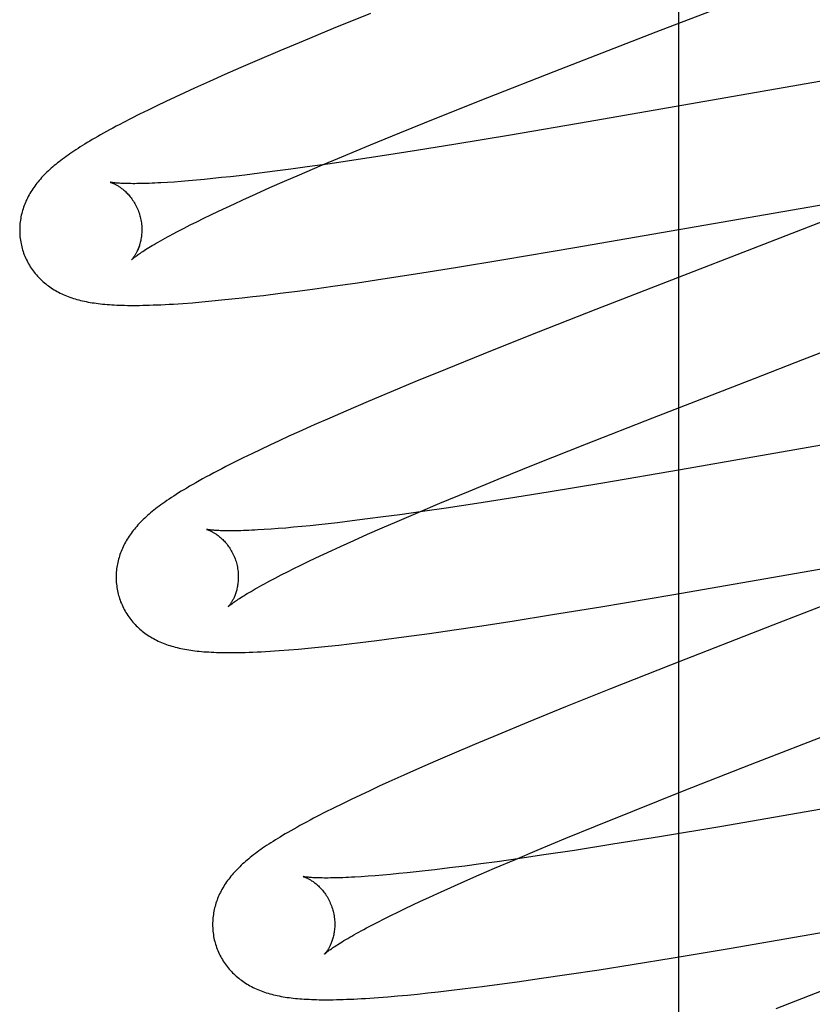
# Model space of a CAD drawing. Header units: inches. Extents: x 0 to 248, y 0 to 160.
# Tile 38 of 82: x 80.66 to 80.79, y 83.036 to 83.197. Entities that reach past the tile are written whole.
import ezdxf

# ---------------------------------------------------------------- set-up
doc = ezdxf.new("R2010")
doc.units = ezdxf.units.IN
doc.header["$LTSCALE"] = 13.627625
doc.header["$MEASUREMENT"] = 0
doc.linetypes.add('HIDDEN', pattern=[0.2, 0.1, -0.1])
doc.layers.add('DEFAULT_2', color=8, linetype='HIDDEN')

msp = doc.modelspace()

# ---------------------------------------------------------------- linework, layer by layer
at = {"layer": 'DEFAULT_2', "color": 8, "linetype": 'HIDDEN'}
for p, q in [((80.76827, 79.51568), (80.76827, 85.01619)), ((80.76455, 83.19514), (80.77901, 83.20073)), ((80.71783, 83.19816), (80.71171, 83.19567)), ((80.71171, 83.19567), (80.70678, 83.19363)), ((80.74786, 83.18866), (80.76455, 83.19514)), ((80.70678, 83.19363), (80.70296, 83.19203)), ((80.70296, 83.19203), (80.69926, 83.19045)), ((80.69926, 83.19045), (80.69658, 83.1893)), ((80.69658, 83.1893), (80.69396, 83.18815)), ((80.73702, 83.1844), (80.74786, 83.18866)), ((80.69143, 83.18703), (80.68898, 83.18592)), ((80.69396, 83.18815), (80.69143, 83.18703)), ((80.79649, 83.18792), (80.75343, 83.18041)), ((80.68738, 83.18519), (80.68583, 83.18447)), ((80.68898, 83.18592), (80.68738, 83.18519)), ((80.68432, 83.18376), (80.68284, 83.18305)), ((80.68583, 83.18447), (80.68432, 83.18376)), ((80.72866, 83.18106), (80.73702, 83.1844)), ((80.68139, 83.18235), (80.67998, 83.18165)), ((80.68284, 83.18305), (80.68139, 83.18235)), ((80.67862, 83.18097), (80.67736, 83.18031)), ((80.67998, 83.18165), (80.67862, 83.18097)), ((80.72262, 83.17863), (80.72866, 83.18106)), ((80.75343, 83.18041), (80.74074, 83.17825)), ((80.71779, 83.17664), (80.72262, 83.17863)), ((80.74074, 83.17825), (80.7318, 83.17677)), ((80.71314, 83.17472), (80.71779, 83.17664)), ((80.72533, 83.17573), (80.72011, 83.17491)), ((80.7318, 83.17677), (80.72533, 83.17573)), ((80.70958, 83.17322), (80.71314, 83.17472)), ((80.71507, 83.17414), (80.7112, 83.17357)), ((80.72011, 83.17491), (80.71507, 83.17414)), ((80.70215, 83.17233), (80.69963, 83.17201)), ((80.70476, 83.17267), (80.70215, 83.17233)), ((80.70746, 83.17304), (80.70476, 83.17267)), ((80.70617, 83.17176), (80.70958, 83.17322)), ((80.7112, 83.17357), (80.70746, 83.17304)), ((80.68565, 83.17058), (80.68455, 83.1705)), ((80.68681, 83.17067), (80.68565, 83.17058)), ((80.68803, 83.17076), (80.68681, 83.17067)), ((80.6893, 83.17088), (80.68803, 83.17076)), ((80.69062, 83.171), (80.6893, 83.17088)), ((80.692, 83.17114), (80.69062, 83.171)), ((80.69343, 83.17129), (80.692, 83.17114)), ((80.69491, 83.17145), (80.69343, 83.17129)), ((80.69722, 83.17172), (80.69491, 83.17145)), ((80.69963, 83.17201), (80.69722, 83.17172)), ((80.70135, 83.16966), (80.70371, 83.17069)), ((80.70371, 83.17069), (80.70617, 83.17176)), ((80.69908, 83.16865), (80.70135, 83.16966)), ((80.69554, 83.16703), (80.69692, 83.16767)), ((80.69692, 83.16767), (80.69908, 83.16865)), ((80.75127, 83.15984), (80.79916, 83.16818)), ((80.69169, 83.16522), (80.69292, 83.16581)), ((80.69292, 83.16581), (80.69421, 83.16641)), ((80.69421, 83.16641), (80.69554, 83.16703)), ((80.79678, 83.16606), (80.75468, 83.14973)), ((80.68831, 83.16356), (80.68938, 83.16409)), ((80.68938, 83.16409), (80.69051, 83.16465)), ((80.69051, 83.16465), (80.69169, 83.16522)), ((80.68542, 83.16206), (80.68633, 83.16254)), ((80.68633, 83.16254), (80.68729, 83.16304)), ((80.68729, 83.16304), (80.68831, 83.16356)), ((80.73965, 83.15789), (80.75127, 83.15984)), ((80.73174, 83.1566), (80.73965, 83.15789)), ((80.72515, 83.15555), (80.73174, 83.1566)), ((80.71568, 83.15411), (80.71982, 83.15473)), ((80.71982, 83.15473), (80.72515, 83.15555)), ((80.70583, 83.15274), (80.7087, 83.15312)), ((80.7087, 83.15312), (80.71164, 83.15353)), ((80.71164, 83.15353), (80.71568, 83.15411)), ((80.69182, 83.15112), (80.69344, 83.15128)), ((80.69344, 83.15128), (80.6951, 83.15145)), ((80.6951, 83.15145), (80.69679, 83.15163)), ((80.69679, 83.15163), (80.69853, 83.15183)), ((80.69853, 83.15183), (80.7003, 83.15204)), ((80.7003, 83.15204), (80.70303, 83.15238)), ((80.70303, 83.15238), (80.70583, 83.15274)), ((80.68865, 83.15084), (80.69022, 83.15097)), ((80.69022, 83.15097), (80.69182, 83.15112)), ((80.75468, 83.14973), (80.74371, 83.14541)), ((80.74371, 83.14541), (80.73626, 83.14243)), ((80.73626, 83.14243), (80.73006, 83.13992)), ((80.73006, 83.13992), (80.72506, 83.13787)), ((80.76402, 83.13201), (80.78075, 83.13851)), ((80.72506, 83.13787), (80.72118, 83.13626)), ((80.72118, 83.13626), (80.71741, 83.13467)), ((80.71741, 83.13467), (80.71377, 83.13311)), ((80.71113, 83.13196), (80.70856, 83.13083)), ((80.71377, 83.13311), (80.71113, 83.13196)), ((80.75315, 83.12774), (80.76402, 83.13201)), ((80.70856, 83.13083), (80.70606, 83.12972)), ((80.81295, 83.13124), (80.76857, 83.12351)), ((80.70445, 83.12898), (80.70287, 83.12826)), ((80.70606, 83.12972), (80.70445, 83.12898)), ((80.70133, 83.12754), (80.69983, 83.12684)), ((80.70287, 83.12826), (80.70133, 83.12754)), ((80.74476, 83.1244), (80.75315, 83.12774)), ((80.69694, 83.12544), (80.69552, 83.12474)), ((80.69837, 83.12614), (80.69694, 83.12544)), ((80.69983, 83.12684), (80.69837, 83.12614)), ((80.69552, 83.12474), (80.69413, 83.12403)), ((80.7387, 83.12195), (80.74476, 83.1244)), ((80.76857, 83.12351), (80.75585, 83.12134)), ((80.73384, 83.11996), (80.7387, 83.12195)), ((80.75585, 83.12134), (80.7469, 83.11986)), ((80.72918, 83.11803), (80.73384, 83.11996)), ((80.7469, 83.11986), (80.74042, 83.11882)), ((80.7256, 83.11652), (80.72918, 83.11803)), ((80.7352, 83.11801), (80.73018, 83.11725)), ((80.74042, 83.11882), (80.7352, 83.11801)), ((80.71989, 83.1158), (80.7173, 83.11546)), ((80.72258, 83.11616), (80.71989, 83.1158)), ((80.72217, 83.11506), (80.7256, 83.11652)), ((80.72631, 83.11669), (80.72258, 83.11616)), ((80.73018, 83.11725), (80.72631, 83.11669)), ((80.70654, 83.11422), (80.70521, 83.1141)), ((80.70793, 83.11436), (80.70654, 83.11422)), ((80.70937, 83.11451), (80.70793, 83.11436)), ((80.71086, 83.11468), (80.70937, 83.11451)), ((80.7124, 83.11485), (80.71086, 83.11468)), ((80.7148, 83.11514), (80.7124, 83.11485)), ((80.7173, 83.11546), (80.7148, 83.11514)), ((80.7197, 83.11399), (80.72217, 83.11506)), ((80.70153, 83.11379), (80.70042, 83.11372)), ((80.7027, 83.11388), (80.70153, 83.11379)), ((80.70392, 83.11398), (80.7027, 83.11388)), ((80.70521, 83.1141), (80.70392, 83.11398)), ((80.71505, 83.11193), (80.71733, 83.11295)), ((80.71733, 83.11295), (80.7197, 83.11399)), ((80.71148, 83.11031), (80.71287, 83.11095)), ((80.71287, 83.11095), (80.71505, 83.11193)), ((80.76711, 83.10306), (80.81391, 83.11121)), ((80.70885, 83.10908), (80.71014, 83.10969)), ((80.71014, 83.10969), (80.71148, 83.11031)), ((80.70528, 83.10736), (80.70642, 83.10792)), ((80.70642, 83.10792), (80.70761, 83.10849)), ((80.70761, 83.10849), (80.70885, 83.10908)), ((80.81238, 83.10919), (80.78367, 83.09808)), ((80.70221, 83.1058), (80.70318, 83.1063)), ((80.70318, 83.1063), (80.7042, 83.10682)), ((80.7042, 83.10682), (80.70528, 83.10736)), ((80.7013, 83.10532), (80.70221, 83.1058)), ((80.75549, 83.1011), (80.76711, 83.10306)), ((80.74098, 83.09876), (80.74757, 83.09981)), ((80.74757, 83.09981), (80.75549, 83.1011)), ((80.73564, 83.09794), (80.74098, 83.09876)), ((80.78367, 83.09808), (80.7669, 83.09154)), ((80.72451, 83.09633), (80.72746, 83.09674)), ((80.72746, 83.09674), (80.73149, 83.09733)), ((80.73149, 83.09733), (80.73564, 83.09794)), ((80.7109, 83.09466), (80.7126, 83.09484)), ((80.7126, 83.09484), (80.71433, 83.09504)), ((80.71433, 83.09504), (80.71611, 83.09525)), ((80.71611, 83.09525), (80.71884, 83.09559)), ((80.71884, 83.09559), (80.72164, 83.09595)), ((80.72164, 83.09595), (80.72451, 83.09633)), ((80.70443, 83.09405), (80.70602, 83.09418)), ((80.70602, 83.09418), (80.70762, 83.09433)), ((80.70762, 83.09433), (80.70925, 83.09449)), ((80.70925, 83.09449), (80.7109, 83.09466)), ((80.7669, 83.09154), (80.7571, 83.08766)), ((80.7571, 83.08766), (80.74971, 83.0847)), ((80.74971, 83.0847), (80.74359, 83.08221)), ((80.74359, 83.08221), (80.73865, 83.08017)), ((80.78003, 83.0753), (80.7979, 83.08225)), ((80.73865, 83.08017), (80.73483, 83.07857)), ((80.73483, 83.07857), (80.73113, 83.07699)), ((80.72844, 83.07583), (80.72582, 83.07469)), ((80.73113, 83.07699), (80.72844, 83.07583)), ((80.83677, 83.07582), (80.77532, 83.06517)), ((80.72582, 83.07469), (80.72328, 83.07356)), ((80.76913, 83.07102), (80.78003, 83.0753)), ((80.72082, 83.07246), (80.71923, 83.07173)), ((80.72328, 83.07356), (80.72082, 83.07246)), ((80.71768, 83.07101), (80.71616, 83.0703)), ((80.71923, 83.07173), (80.71768, 83.07101)), ((80.76072, 83.06767), (80.76913, 83.07102)), ((80.71466, 83.06959), (80.7132, 83.06888)), ((80.71616, 83.0703), (80.71466, 83.06959)), ((80.71041, 83.06749), (80.70912, 83.06682)), ((80.71177, 83.06817), (80.71041, 83.06749)), ((80.7132, 83.06888), (80.71177, 83.06817)), ((80.75465, 83.06522), (80.76072, 83.06767)), ((80.74978, 83.06323), (80.75465, 83.06522)), ((80.77532, 83.06517), (80.76513, 83.06347)), ((80.7451, 83.06129), (80.74978, 83.06323)), ((80.76513, 83.06347), (80.75749, 83.06224)), ((80.74152, 83.05978), (80.7451, 83.06129)), ((80.7512, 83.06125), (80.74616, 83.06049)), ((80.75749, 83.06224), (80.7512, 83.06125)), ((80.73808, 83.05832), (80.74152, 83.05978)), ((80.74227, 83.05992), (80.73854, 83.05939)), ((80.74616, 83.06049), (80.74227, 83.05992)), ((80.72678, 83.0579), (80.72528, 83.05773)), ((80.72832, 83.05808), (80.72678, 83.0579)), ((80.73073, 83.05837), (80.72832, 83.05808)), ((80.73324, 83.05868), (80.73073, 83.05837)), ((80.73584, 83.05903), (80.73324, 83.05868)), ((80.7356, 83.05724), (80.73808, 83.05832)), ((80.73854, 83.05939), (80.73584, 83.05903)), ((80.7174, 83.05701), (80.71629, 83.05693)), ((80.71858, 83.0571), (80.7174, 83.05701)), ((80.71981, 83.0572), (80.71858, 83.0571)), ((80.7211, 83.05731), (80.71981, 83.0572)), ((80.72244, 83.05744), (80.7211, 83.05731)), ((80.72383, 83.05758), (80.72244, 83.05744)), ((80.72528, 83.05773), (80.72383, 83.05758)), ((80.73093, 83.05518), (80.73322, 83.0562)), ((80.73322, 83.0562), (80.7356, 83.05724)), ((80.72875, 83.0542), (80.73093, 83.05518)), ((80.77651, 83.04519), (80.83246, 83.0549)), ((80.72601, 83.05294), (80.72736, 83.05356)), ((80.72736, 83.05356), (80.72875, 83.0542)), ((80.72227, 83.05116), (80.72347, 83.05173)), ((80.72347, 83.05173), (80.72471, 83.05233)), ((80.72471, 83.05233), (80.72601, 83.05294)), ((80.71902, 83.04953), (80.72005, 83.05006)), ((80.72005, 83.05006), (80.72113, 83.0506)), ((80.72113, 83.0506), (80.72227, 83.05116)), ((80.71713, 83.04855), (80.71805, 83.04903)), ((80.71805, 83.04903), (80.71902, 83.04953)), ((80.76734, 83.04367), (80.77651, 83.04519)), ((80.76065, 83.04258), (80.76734, 83.04367)), ((80.74993, 83.04093), (80.75521, 83.04173)), ((80.75521, 83.04173), (80.76065, 83.04258)), ((80.80325, 83.04276), (80.78415, 83.03532)), ((80.74183, 83.03976), (80.74582, 83.04032)), ((80.74582, 83.04032), (80.74993, 83.04093)), ((80.73064, 83.03831), (80.73332, 83.03863)), ((80.73332, 83.03863), (80.73608, 83.03898)), ((80.73608, 83.03898), (80.73892, 83.03936)), ((80.73892, 83.03936), (80.74183, 83.03976)), ((80.71913, 83.03718), (80.72065, 83.03729)), ((80.72065, 83.03729), (80.72223, 83.03743)), ((80.72223, 83.03743), (80.72386, 83.03758)), ((80.72386, 83.03758), (80.72551, 83.03774)), ((80.72551, 83.03774), (80.72719, 83.03792)), ((80.72719, 83.03792), (80.7289, 83.03811)), ((80.7289, 83.03811), (80.73064, 83.03831))]:
    msp.add_line(p, q, dxfattribs=at)
for points in [[(80.67736, 83.18031), (80.67676, 83.18), (80.67619, 83.1797), (80.67563, 83.1794), (80.6751, 83.17911), (80.67459, 83.17883), (80.67409, 83.17855), (80.67361, 83.17828), (80.67315, 83.17802), (80.6727, 83.17776), (80.67226, 83.17751), (80.67185, 83.17726), (80.67144, 83.17702), (80.67105, 83.17678), (80.67067, 83.17654), (80.6703, 83.17631), (80.66994, 83.17608), (80.66959, 83.17585), (80.66925, 83.17563), (80.66892, 83.17541), (80.6686, 83.17519), (80.66829, 83.17497), (80.66798, 83.17475), (80.66769, 83.17454), (80.6674, 83.17433), (80.66712, 83.17411), (80.66684, 83.1739), (80.66657, 83.17369), (80.66631, 83.17347), (80.66605, 83.17326), (80.6658, 83.17305)], [(80.6658, 83.17305), (80.66555, 83.17283), (80.66531, 83.17262), (80.66507, 83.1724), (80.66484, 83.17218), (80.66462, 83.17196), (80.6644, 83.17174), (80.66418, 83.17152), (80.66397, 83.17129), (80.66377, 83.17107), (80.66357, 83.17084), (80.66338, 83.17061), (80.6632, 83.17038), (80.66302, 83.17015), (80.66284, 83.16991), (80.66267, 83.16968), (80.66251, 83.16944), (80.66235, 83.1692), (80.6622, 83.16895), (80.66205, 83.16871), (80.66191, 83.16846), (80.66178, 83.16821), (80.66165, 83.16796), (80.66153, 83.16771), (80.66141, 83.16746), (80.66131, 83.16721), (80.6612, 83.16696), (80.66111, 83.16671), (80.66102, 83.16646), (80.66093, 83.1662), (80.66085, 83.16594), (80.66078, 83.16568), (80.66071, 83.16542), (80.66065, 83.16516), (80.66059, 83.16489), (80.66055, 83.16462), (80.6605, 83.16435), (80.66047, 83.16408), (80.66043, 83.16381), (80.66041, 83.16354), (80.66039, 83.16326), (80.66038, 83.16299), (80.66038, 83.16271), (80.66038, 83.16243), (80.66039, 83.16215), (80.66041, 83.16188), (80.66043, 83.1616), (80.66046, 83.16132), (80.6605, 83.16104), (80.66055, 83.16077), (80.6606, 83.16049), (80.66066, 83.16022), (80.66072, 83.15995), (80.66079, 83.15971)], [(80.67521, 83.17054), (80.6752, 83.17054), (80.67519, 83.17054), (80.6752, 83.17054), (80.67521, 83.17054), (80.67524, 83.17053), (80.67527, 83.17052), (80.67531, 83.17051), (80.67535, 83.17049), (80.6754, 83.17048), (80.67546, 83.17045), (80.67552, 83.17043), (80.67559, 83.1704), (80.67566, 83.17037), (80.67574, 83.17034), (80.67582, 83.1703), (80.6759, 83.17026), (80.676, 83.17022), (80.67609, 83.17017), (80.67619, 83.17011), (80.67629, 83.17006), (80.67639, 83.17), (80.6765, 83.16993), (80.67661, 83.16986), (80.67672, 83.16979), (80.67684, 83.16971), (80.67695, 83.16962), (80.67707, 83.16953), (80.6772, 83.16944), (80.67732, 83.16934), (80.67745, 83.16923), (80.67757, 83.16912), (80.6777, 83.169), (80.67783, 83.16887), (80.67796, 83.16874), (80.67809, 83.1686), (80.67823, 83.16846), (80.67836, 83.16831), (80.67849, 83.16815), (80.67862, 83.16798), (80.67874, 83.16781), (80.67887, 83.16763), (80.67899, 83.16744), (80.67911, 83.16725), (80.67923, 83.16705), (80.67934, 83.16685), (80.67945, 83.16664), (80.67956, 83.16642), (80.67966, 83.1662), (80.67975, 83.16598), (80.67984, 83.16575), (80.67992, 83.16551), (80.67999, 83.16528), (80.68005, 83.16507)], [(80.68455, 83.1705), (80.6835, 83.17044), (80.68301, 83.17042), (80.68252, 83.17039), (80.68205, 83.17037), (80.6816, 83.17035), (80.68116, 83.17034), (80.68074, 83.17033), (80.68034, 83.17032), (80.67995, 83.17031), (80.67958, 83.17031), (80.67922, 83.1703), (80.67888, 83.1703), (80.67855, 83.17031), (80.67824, 83.17031), (80.67795, 83.17032), (80.67767, 83.17032), (80.67741, 83.17033), (80.67717, 83.17034), (80.67694, 83.17036), (80.67672, 83.17037), (80.67653, 83.17038), (80.67634, 83.1704), (80.67618, 83.17041), (80.67602, 83.17042), (80.67588, 83.17044), (80.67576, 83.17045), (80.67565, 83.17047), (80.67555, 83.17048), (80.67547, 83.17049), (80.67539, 83.1705), (80.67533, 83.17051), (80.67528, 83.17052), (80.67525, 83.17053), (80.67522, 83.17054), (80.67521, 83.17054)], [(80.68005, 83.16507), (80.68011, 83.16486), (80.68017, 83.16462), (80.68022, 83.16438), (80.68026, 83.16414), (80.6803, 83.1639), (80.68032, 83.16366), (80.68035, 83.16342), (80.68036, 83.16318), (80.68037, 83.16295), (80.68037, 83.16271), (80.68037, 83.16249), (80.68036, 83.16226), (80.68034, 83.16204), (80.68032, 83.16183), (80.6803, 83.16162), (80.68027, 83.16142), (80.68023, 83.16122), (80.6802, 83.16103), (80.68016, 83.16084), (80.68011, 83.16066), (80.68007, 83.16049), (80.68002, 83.16032), (80.67997, 83.16016), (80.67991, 83.16), (80.67986, 83.15985), (80.6798, 83.15971), (80.67975, 83.15957), (80.67969, 83.15943), (80.67963, 83.15931), (80.67957, 83.15918), (80.67951, 83.15907), (80.67946, 83.15896), (80.6794, 83.15885), (80.67934, 83.15875), (80.67928, 83.15865), (80.67923, 83.15856), (80.67918, 83.15848), (80.67912, 83.1584), (80.67907, 83.15833), (80.67902, 83.15826), (80.67898, 83.15819), (80.67893, 83.15814), (80.67889, 83.15808), (80.67885, 83.15804), (80.67882, 83.158), (80.67879, 83.15796), (80.67877, 83.15793), (80.67874, 83.15791), (80.67873, 83.15789), (80.67872, 83.15788), (80.67871, 83.15787)], [(80.67871, 83.15788), (80.67872, 83.15788), (80.67873, 83.1579), (80.67876, 83.15792), (80.67879, 83.15794), (80.67883, 83.15798), (80.67887, 83.15802), (80.67893, 83.15807), (80.679, 83.15812), (80.67908, 83.15819), (80.67917, 83.15826), (80.67927, 83.15834), (80.67938, 83.15842), (80.67951, 83.15851), (80.67965, 83.15861), (80.6798, 83.15872), (80.67996, 83.15884), (80.68014, 83.15896), (80.68033, 83.15909), (80.68054, 83.15922), (80.68076, 83.15937), (80.681, 83.15952), (80.68125, 83.15968), (80.68152, 83.15984), (80.6818, 83.16001), (80.68209, 83.16019), (80.6824, 83.16037), (80.68273, 83.16057), (80.68307, 83.16076), (80.68342, 83.16096), (80.68379, 83.16117), (80.68418, 83.16139), (80.68458, 83.16161), (80.68499, 83.16183), (80.68542, 83.16206)], [(80.66079, 83.15971), (80.66085, 83.15949), (80.66094, 83.15922), (80.66103, 83.15896), (80.66112, 83.15869), (80.66123, 83.15844), (80.66134, 83.15818), (80.66145, 83.15793), (80.66158, 83.15768), (80.6617, 83.15743), (80.66184, 83.15719), (80.66198, 83.15695), (80.66212, 83.15671), (80.66228, 83.15648), (80.66243, 83.15626), (80.66259, 83.15603), (80.66276, 83.15582), (80.66293, 83.1556), (80.66311, 83.15539), (80.66329, 83.15519), (80.66347, 83.15499), (80.66366, 83.1548), (80.66385, 83.15461), (80.66405, 83.15442), (80.66425, 83.15424), (80.66445, 83.15407), (80.66466, 83.1539), (80.66487, 83.15373), (80.66509, 83.15357), (80.66531, 83.15341), (80.66554, 83.15326), (80.66577, 83.15311), (80.66601, 83.15296), (80.66625, 83.15282), (80.6665, 83.15268), (80.66675, 83.15254), (80.667, 83.15241), (80.66726, 83.15229), (80.66752, 83.15217), (80.66779, 83.15205), (80.66806, 83.15194), (80.66833, 83.15184), (80.66861, 83.15173), (80.66889, 83.15164), (80.66918, 83.15154), (80.66947, 83.15145), (80.66976, 83.15137), (80.67006, 83.15129), (80.67036, 83.15121), (80.67066, 83.15114), (80.67097, 83.15107), (80.67128, 83.15101), (80.6716, 83.15095), (80.67192, 83.15089), (80.67224, 83.15084), (80.67257, 83.15079), (80.67291, 83.15074), (80.67325, 83.15069), (80.6736, 83.15065), (80.67396, 83.15062), (80.67432, 83.15058), (80.67469, 83.15055), (80.67507, 83.15052), (80.67545, 83.1505), (80.67585, 83.15047), (80.67626, 83.15045), (80.67668, 83.15044), (80.67711, 83.15042), (80.67755, 83.15041), (80.67801, 83.1504), (80.67848, 83.1504), (80.67897, 83.15039), (80.67947, 83.1504), (80.67999, 83.1504), (80.68052, 83.15041), (80.68107, 83.15042), (80.68165, 83.15044), (80.68224, 83.15046), (80.68286, 83.15048), (80.6835, 83.15051), (80.68417, 83.15054), (80.68486, 83.15058), (80.68558, 83.15062), (80.68633, 83.15067), (80.68709, 83.15072), (80.68865, 83.15084)], [(80.78075, 83.13851), (80.78858, 83.14154), (80.81242, 83.15079)], [(80.69413, 83.12403), (80.69345, 83.12368), (80.69279, 83.12333), (80.69214, 83.12299), (80.69151, 83.12265), (80.6909, 83.12233), (80.69032, 83.122), (80.68975, 83.12169), (80.68922, 83.12139), (80.6887, 83.12109), (80.6882, 83.12081), (80.68773, 83.12052), (80.68727, 83.12025), (80.68683, 83.11998), (80.6864, 83.11971), (80.68599, 83.11946), (80.68559, 83.1192), (80.68521, 83.11895), (80.68484, 83.11871), (80.68449, 83.11847), (80.68415, 83.11823), (80.68382, 83.118), (80.68351, 83.11777), (80.6832, 83.11755), (80.68291, 83.11732), (80.68262, 83.1171), (80.68235, 83.11689), (80.68208, 83.11667), (80.68182, 83.11645), (80.68156, 83.11623)], [(80.68156, 83.11623), (80.68131, 83.11602), (80.68107, 83.1158), (80.68084, 83.11558), (80.68061, 83.11536), (80.68038, 83.11514), (80.68016, 83.11492), (80.67995, 83.1147), (80.67974, 83.11448), (80.67954, 83.11425), (80.67935, 83.11402), (80.67915, 83.11379), (80.67897, 83.11356), (80.67879, 83.11333), (80.67862, 83.1131), (80.67845, 83.11286), (80.67829, 83.11262), (80.67813, 83.11238), (80.67798, 83.11214), (80.67783, 83.1119), (80.67769, 83.11165), (80.67756, 83.1114), (80.67743, 83.11115), (80.67731, 83.1109), (80.6772, 83.11065), (80.67709, 83.11041), (80.67699, 83.11015), (80.67689, 83.1099), (80.6768, 83.10965), (80.67672, 83.1094), (80.67664, 83.10914), (80.67657, 83.10888), (80.6765, 83.10862), (80.67644, 83.10835), (80.67638, 83.10809), (80.67633, 83.10782), (80.67629, 83.10755), (80.67625, 83.10728), (80.67622, 83.10701), (80.6762, 83.10674), (80.67618, 83.10646), (80.67617, 83.10619), (80.67617, 83.10591), (80.67617, 83.10563), (80.67618, 83.10536), (80.6762, 83.10508), (80.67622, 83.1048), (80.67626, 83.10452), (80.67629, 83.10425), (80.67634, 83.10397), (80.67639, 83.1037), (80.67645, 83.10343), (80.67651, 83.10315), (80.67658, 83.10292)], [(80.69101, 83.11375), (80.69099, 83.11375), (80.69098, 83.11375), (80.69099, 83.11375), (80.691, 83.11375), (80.69102, 83.11374), (80.69105, 83.11373), (80.69109, 83.11372), (80.69113, 83.11371), (80.69118, 83.11369), (80.69124, 83.11367), (80.6913, 83.11364), (80.69137, 83.11362), (80.69144, 83.11359), (80.69152, 83.11355), (80.6916, 83.11352), (80.69168, 83.11348), (80.69177, 83.11343), (80.69187, 83.11338), (80.69196, 83.11333), (80.69206, 83.11327), (80.69217, 83.11321), (80.69228, 83.11315), (80.69239, 83.11308), (80.6925, 83.11301), (80.69261, 83.11293), (80.69273, 83.11284), (80.69285, 83.11275), (80.69298, 83.11266), (80.6931, 83.11256), (80.69323, 83.11245), (80.69335, 83.11234), (80.69348, 83.11222), (80.69361, 83.11209), (80.69374, 83.11196), (80.69388, 83.11182), (80.69401, 83.11168), (80.69414, 83.11153), (80.69427, 83.11137), (80.6944, 83.1112), (80.69453, 83.11103), (80.69465, 83.11085), (80.69478, 83.11066), (80.6949, 83.11047), (80.69502, 83.11027), (80.69513, 83.11006), (80.69524, 83.10985), (80.69534, 83.10963), (80.69544, 83.10941), (80.69554, 83.10919), (80.69563, 83.10896), (80.69571, 83.10872), (80.69579, 83.10849), (80.69585, 83.10828)], [(80.70042, 83.11372), (80.69937, 83.11366), (80.69886, 83.11363), (80.69838, 83.1136), (80.6979, 83.11358), (80.69745, 83.11357), (80.69701, 83.11355), (80.69658, 83.11354), (80.69617, 83.11353), (80.69578, 83.11352), (80.6954, 83.11352), (80.69504, 83.11351), (80.6947, 83.11351), (80.69437, 83.11352), (80.69406, 83.11352), (80.69377, 83.11352), (80.69349, 83.11353), (80.69323, 83.11354), (80.69299, 83.11355), (80.69276, 83.11356), (80.69255, 83.11357), (80.69235, 83.11359), (80.69217, 83.1136), (80.692, 83.11362), (80.69185, 83.11363), (80.69171, 83.11364), (80.69158, 83.11366), (80.69147, 83.11367), (80.69136, 83.11369), (80.69128, 83.1137), (80.6912, 83.11371), (80.69114, 83.11372), (80.69108, 83.11373), (80.69104, 83.11374), (80.69101, 83.11374), (80.69101, 83.11375)], [(80.69585, 83.10828), (80.6959, 83.10807), (80.69596, 83.10783), (80.69601, 83.10759), (80.69605, 83.10734), (80.69609, 83.1071), (80.69612, 83.10686), (80.69614, 83.10662), (80.69615, 83.10638), (80.69616, 83.10615), (80.69616, 83.10592), (80.69616, 83.10569), (80.69615, 83.10547), (80.69613, 83.10525), (80.69611, 83.10503), (80.69609, 83.10482), (80.69606, 83.10462), (80.69602, 83.10442), (80.69599, 83.10423), (80.69595, 83.10404), (80.6959, 83.10386), (80.69585, 83.10369), (80.6958, 83.10352), (80.69575, 83.10336), (80.6957, 83.1032), (80.69565, 83.10305), (80.69559, 83.10291), (80.69553, 83.10277), (80.69548, 83.10263), (80.69542, 83.10251), (80.69536, 83.10238), (80.6953, 83.10227), (80.69524, 83.10216), (80.69518, 83.10205), (80.69513, 83.10195), (80.69507, 83.10186), (80.69502, 83.10177), (80.69496, 83.10168), (80.69491, 83.1016), (80.69486, 83.10153), (80.69481, 83.10146), (80.69476, 83.1014), (80.69472, 83.10134), (80.69468, 83.10129), (80.69464, 83.10124), (80.69461, 83.1012), (80.69458, 83.10117), (80.69455, 83.10114), (80.69453, 83.10112), (80.69452, 83.1011), (80.69451, 83.10109), (80.6945, 83.10108)], [(80.6945, 83.10109), (80.69451, 83.10109), (80.69453, 83.10111), (80.69455, 83.10113), (80.69458, 83.10116), (80.69462, 83.10119), (80.69467, 83.10124), (80.69473, 83.10129), (80.6948, 83.10134), (80.69488, 83.10141), (80.69497, 83.10148), (80.69508, 83.10156), (80.69519, 83.10164), (80.69532, 83.10174), (80.69546, 83.10184), (80.69561, 83.10195), (80.69578, 83.10206), (80.69596, 83.10219), (80.69616, 83.10232), (80.69637, 83.10246), (80.69659, 83.1026), (80.69683, 83.10275), (80.69708, 83.10291), (80.69735, 83.10308), (80.69764, 83.10325), (80.69793, 83.10343), (80.69825, 83.10362), (80.69858, 83.10381), (80.69892, 83.10401), (80.69928, 83.10421), (80.69965, 83.10442), (80.70004, 83.10463), (80.70044, 83.10486), (80.70086, 83.10508), (80.7013, 83.10532)], [(80.67658, 83.10292), (80.67664, 83.1027), (80.67673, 83.10243), (80.67682, 83.10216), (80.67691, 83.1019), (80.67702, 83.10164), (80.67713, 83.10139), (80.67724, 83.10113), (80.67737, 83.10088), (80.6775, 83.10064), (80.67763, 83.10039), (80.67777, 83.10016), (80.67792, 83.09992), (80.67807, 83.09969), (80.67822, 83.09946), (80.67839, 83.09924), (80.67855, 83.09902), (80.67872, 83.09881), (80.6789, 83.0986), (80.67908, 83.0984), (80.67926, 83.0982), (80.67945, 83.098), (80.67964, 83.09781), (80.67984, 83.09763), (80.68004, 83.09745), (80.68025, 83.09728), (80.68045, 83.0971), (80.68067, 83.09694), (80.68088, 83.09678), (80.6811, 83.09662), (80.68133, 83.09646), (80.68156, 83.09631), (80.6818, 83.09617), (80.68204, 83.09602), (80.68229, 83.09588), (80.68254, 83.09575), (80.6828, 83.09562), (80.68306, 83.09549), (80.68332, 83.09537), (80.68359, 83.09526), (80.68385, 83.09515), (80.68413, 83.09504), (80.68441, 83.09494), (80.68469, 83.09484), (80.68497, 83.09475), (80.68526, 83.09466), (80.68556, 83.09458), (80.68585, 83.0945), (80.68616, 83.09442), (80.68646, 83.09435), (80.68677, 83.09428), (80.68708, 83.09421), (80.6874, 83.09415), (80.68772, 83.0941), (80.68805, 83.09404), (80.68838, 83.09399), (80.68872, 83.09394), (80.68907, 83.0939), (80.68942, 83.09386), (80.68978, 83.09382), (80.69015, 83.09379), (80.69053, 83.09375), (80.69092, 83.09373), (80.69133, 83.0937), (80.69174, 83.09368), (80.69217, 83.09366), (80.69261, 83.09364), (80.69307, 83.09363), (80.69354, 83.09361), (80.69403, 83.09361), (80.69453, 83.0936), (80.69505, 83.0936), (80.69559, 83.09361), (80.69614, 83.09362), (80.69672, 83.09363), (80.69731, 83.09364), (80.69793, 83.09366), (80.69857, 83.09369), (80.69923, 83.09372), (80.69992, 83.09375), (80.70062, 83.09379), (80.70136, 83.09383), (80.7021, 83.09388), (80.70287, 83.09393), (80.70443, 83.09405)], [(80.70912, 83.06682), (80.7085, 83.0665), (80.70791, 83.06619), (80.70733, 83.06588), (80.70678, 83.06558), (80.70624, 83.06529), (80.70573, 83.065), (80.70523, 83.06472), (80.70475, 83.06445), (80.70429, 83.06419), (80.70385, 83.06393), (80.70342, 83.06367), (80.70301, 83.06343), (80.70261, 83.06318), (80.70223, 83.06295), (80.70185, 83.06271), (80.70149, 83.06248), (80.70114, 83.06225), (80.7008, 83.06203), (80.70047, 83.06181), (80.70015, 83.06159), (80.69984, 83.06137), (80.69954, 83.06115), (80.69924, 83.06094), (80.69896, 83.06073), (80.69867, 83.06051), (80.6984, 83.0603), (80.69813, 83.06009), (80.69787, 83.05988), (80.69761, 83.05966), (80.69736, 83.05945)], [(80.69736, 83.05945), (80.69711, 83.05923), (80.69687, 83.05902), (80.69664, 83.0588), (80.69641, 83.05858), (80.69618, 83.05836), (80.69597, 83.05814), (80.69575, 83.05792), (80.69554, 83.0577), (80.69534, 83.05747), (80.69515, 83.05724), (80.69495, 83.05701), (80.69477, 83.05678), (80.69459, 83.05655), (80.69442, 83.05632), (80.69425, 83.05608), (80.69409, 83.05584), (80.69393, 83.0556), (80.69378, 83.05536), (80.69363, 83.05512), (80.69349, 83.05487), (80.69336, 83.05462), (80.69323, 83.05437), (80.69311, 83.05412), (80.69299, 83.05387), (80.69288, 83.05362), (80.69278, 83.05337), (80.69269, 83.05312), (80.6926, 83.05287), (80.69251, 83.05261), (80.69243, 83.05235), (80.69236, 83.05209), (80.69229, 83.05183), (80.69223, 83.05157), (80.69218, 83.0513), (80.69213, 83.05104), (80.69208, 83.05077), (80.69205, 83.0505), (80.69202, 83.05022), (80.69199, 83.04995), (80.69198, 83.04967), (80.69196, 83.0494), (80.69196, 83.04912), (80.69196, 83.04885), (80.69197, 83.04857), (80.69199, 83.04829), (80.69202, 83.04801), (80.69205, 83.04774), (80.69208, 83.04746), (80.69213, 83.04718), (80.69218, 83.04691), (80.69224, 83.04664), (80.69231, 83.04636), (80.69237, 83.04613)], [(80.7068, 83.05695), (80.70678, 83.05696), (80.70677, 83.05696), (80.70677, 83.05696), (80.70678, 83.05696), (80.70679, 83.05696), (80.70681, 83.05695), (80.70684, 83.05694), (80.70688, 83.05693), (80.70692, 83.05691), (80.70697, 83.0569), (80.70703, 83.05688), (80.70709, 83.05685), (80.70715, 83.05683), (80.70723, 83.0568), (80.7073, 83.05676), (80.70738, 83.05673), (80.70747, 83.05669), (80.70756, 83.05664), (80.70765, 83.05659), (80.70775, 83.05654), (80.70785, 83.05649), (80.70796, 83.05643), (80.70806, 83.05636), (80.70817, 83.05629), (80.70829, 83.05622), (80.7084, 83.05614), (80.70852, 83.05605), (80.70864, 83.05596), (80.70876, 83.05587), (80.70889, 83.05577), (80.70901, 83.05566), (80.70914, 83.05555), (80.70927, 83.05543), (80.7094, 83.0553), (80.70953, 83.05517), (80.70966, 83.05503), (80.7098, 83.05489), (80.70993, 83.05474), (80.71006, 83.05458), (80.71019, 83.05441), (80.71032, 83.05424), (80.71044, 83.05406), (80.71057, 83.05387), (80.71069, 83.05368), (80.71081, 83.05348), (80.71092, 83.05327), (80.71103, 83.05306), (80.71113, 83.05284), (80.71123, 83.05262), (80.71133, 83.0524), (80.71142, 83.05217), (80.7115, 83.05193), (80.71158, 83.0517), (80.71164, 83.05149)], [(80.71629, 83.05693), (80.71523, 83.05687), (80.71472, 83.05684), (80.71423, 83.05682), (80.71376, 83.0568), (80.7133, 83.05678), (80.71286, 83.05676), (80.71243, 83.05675), (80.71202, 83.05674), (80.71162, 83.05673), (80.71124, 83.05673), (80.71088, 83.05672), (80.71053, 83.05672), (80.7102, 83.05672), (80.70989, 83.05673), (80.70959, 83.05673), (80.70931, 83.05674), (80.70905, 83.05675), (80.7088, 83.05676), (80.70857, 83.05677), (80.70836, 83.05678), (80.70816, 83.0568), (80.70797, 83.05681), (80.7078, 83.05682), (80.70765, 83.05684), (80.70751, 83.05685), (80.70738, 83.05687), (80.70726, 83.05688), (80.70716, 83.05689), (80.70707, 83.05691), (80.707, 83.05692), (80.70693, 83.05693), (80.70688, 83.05694), (80.70684, 83.05695), (80.70681, 83.05695), (80.7068, 83.05695)], [(80.71164, 83.05149), (80.71169, 83.05128), (80.71175, 83.05104), (80.7118, 83.05079), (80.71184, 83.05055), (80.71188, 83.05031), (80.71191, 83.05007), (80.71193, 83.04983), (80.71194, 83.04959), (80.71195, 83.04936), (80.71195, 83.04912), (80.71195, 83.0489), (80.71194, 83.04867), (80.71192, 83.04845), (80.7119, 83.04824), (80.71188, 83.04803), (80.71185, 83.04782), (80.71181, 83.04763), (80.71178, 83.04743), (80.71174, 83.04725), (80.71169, 83.04707), (80.71164, 83.04689), (80.71159, 83.04672), (80.71154, 83.04656), (80.71149, 83.04641), (80.71143, 83.04625), (80.71138, 83.04611), (80.71132, 83.04597), (80.71126, 83.04584), (80.71121, 83.04571), (80.71115, 83.04559), (80.71109, 83.04547), (80.71103, 83.04536), (80.71097, 83.04526), (80.71092, 83.04516), (80.71086, 83.04506), (80.7108, 83.04497), (80.71075, 83.04489), (80.7107, 83.04481), (80.71065, 83.04474), (80.7106, 83.04467), (80.71055, 83.0446), (80.71051, 83.04455), (80.71047, 83.0445), (80.71043, 83.04445), (80.7104, 83.04441), (80.71037, 83.04437), (80.71034, 83.04435), (80.71032, 83.04432), (80.71031, 83.04431), (80.7103, 83.0443), (80.71029, 83.04429)], [(80.71029, 83.04429), (80.7103, 83.0443), (80.71032, 83.04432), (80.71034, 83.04434), (80.71037, 83.04437), (80.71042, 83.0444), (80.71047, 83.04445), (80.71053, 83.0445), (80.7106, 83.04455), (80.71068, 83.04462), (80.71077, 83.04469), (80.71087, 83.04477), (80.71099, 83.04486), (80.71112, 83.04495), (80.71126, 83.04505), (80.71141, 83.04516), (80.71158, 83.04528), (80.71177, 83.0454), (80.71196, 83.04554), (80.71217, 83.04568), (80.7124, 83.04582), (80.71264, 83.04597), (80.7129, 83.04613), (80.71317, 83.0463), (80.71345, 83.04648), (80.71375, 83.04666), (80.71407, 83.04684), (80.7144, 83.04703), (80.71474, 83.04723), (80.7151, 83.04744), (80.71548, 83.04765), (80.71587, 83.04786), (80.71628, 83.04809), (80.7167, 83.04831), (80.71713, 83.04855)], [(80.69237, 83.04613), (80.69243, 83.04591), (80.69252, 83.04564), (80.69261, 83.04537), (80.6927, 83.04511), (80.69281, 83.04485), (80.69292, 83.0446), (80.69303, 83.04434), (80.69316, 83.04409), (80.69329, 83.04385), (80.69342, 83.04361), (80.69356, 83.04337), (80.69371, 83.04313), (80.69386, 83.0429), (80.69401, 83.04267), (80.69417, 83.04245), (80.69434, 83.04224), (80.69451, 83.04202), (80.69469, 83.04181), (80.69487, 83.04161), (80.69505, 83.04141), (80.69524, 83.04122), (80.69543, 83.04103), (80.69563, 83.04084), (80.69583, 83.04066), (80.69603, 83.04049), (80.69624, 83.04032), (80.69645, 83.04015), (80.69667, 83.03999), (80.69689, 83.03983), (80.69712, 83.03968), (80.69735, 83.03953), (80.69759, 83.03938), (80.69783, 83.03923), (80.69808, 83.0391), (80.69833, 83.03896), (80.69858, 83.03883), (80.69884, 83.03871), (80.6991, 83.03859), (80.69937, 83.03847), (80.69964, 83.03836), (80.69991, 83.03825), (80.70019, 83.03815), (80.70047, 83.03806), (80.70075, 83.03796), (80.70104, 83.03787), (80.70133, 83.03779), (80.70163, 83.03771), (80.70193, 83.03763), (80.70224, 83.03756), (80.70255, 83.03749), (80.70286, 83.03743), (80.70318, 83.03736), (80.7035, 83.03731), (80.70382, 83.03725), (80.70415, 83.0372), (80.70449, 83.03716), (80.70482, 83.03711), (80.70516, 83.03707), (80.70551, 83.03704), (80.70587, 83.037), (80.70623, 83.03697), (80.70659, 83.03694), (80.70697, 83.03692), (80.70735, 83.0369), (80.70774, 83.03688), (80.70814, 83.03686), (80.70854, 83.03684), (80.70896, 83.03683), (80.70939, 83.03682), (80.70983, 83.03682), (80.71028, 83.03681), (80.71075, 83.03681), (80.71123, 83.03682), (80.71172, 83.03682), (80.71223, 83.03683), (80.71276, 83.03684), (80.71331, 83.03686), (80.71387, 83.03688), (80.71446, 83.0369), (80.71507, 83.03693), (80.71569, 83.03696), (80.71634, 83.03699), (80.71701, 83.03703), (80.7177, 83.03708), (80.71913, 83.03718)]]:
    msp.add_lwpolyline(points, dxfattribs=at)

doc.saveas('drawing.dxf')
